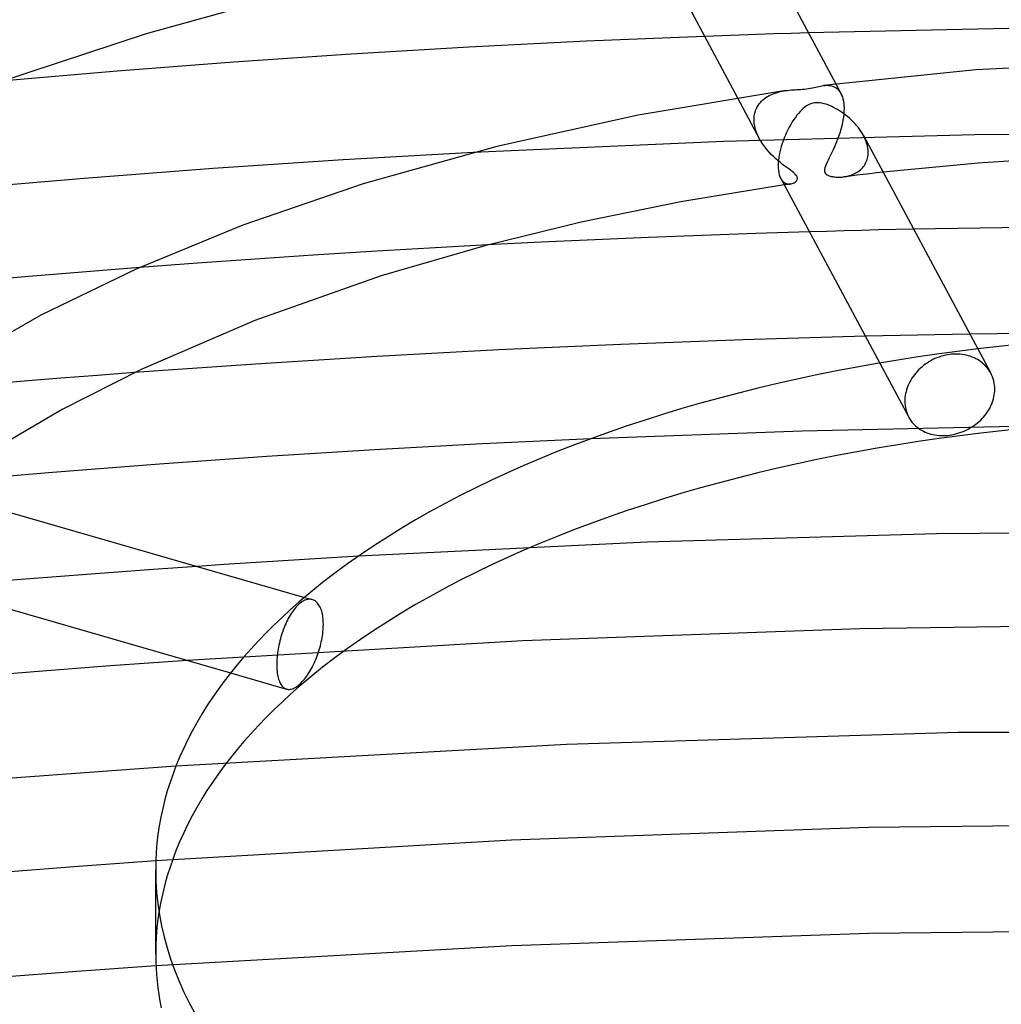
# Model space of a CAD drawing. Header units: millimetres. Extents: x -417 to 417, y -210 to 365.
# Tile 62 of 100: x -52 to -10, y 245 to 288. Entities that reach past the tile are written whole.
import ezdxf

# ---------------------------------------------------------------- set-up
doc = ezdxf.new("R2010")
doc.units = ezdxf.units.MM
doc.layers.add('HIDDEN', color=7, linetype='Continuous')
doc.layers.add('THICK', color=7, linetype='Continuous')

msp = doc.modelspace()

# ---------------------------------------------------------------- linework, layer by layer
at = {"layer": 'HIDDEN'}
for p, q in [((-21.682, 286.968), (-22.425, 286.941)), ((-20.94, 286.995), (-21.682, 286.968)), ((-20.197, 287.02), (-20.94, 286.995)), ((-19.454, 287.045), (-20.197, 287.02)), ((-18.711, 287.069), (-19.454, 287.045)), ((-17.968, 287.092), (-18.711, 287.069)), ((-17.318, 284.827), (-17.248, 284.835)), ((-17.248, 284.835), (-17.177, 284.838)), ((-17.177, 284.838), (-17.107, 284.836)), ((-17.107, 284.836), (-17.038, 284.828)), ((-17.038, 284.828), (-16.969, 284.813)), ((-16.969, 284.813), (-16.902, 284.792)), ((-16.902, 284.792), (-16.838, 284.763)), ((-16.838, 284.763), (-16.778, 284.726)), ((-16.79, 284.894), (-16.573, 284.488)), ((-16.778, 284.726), (-16.721, 284.68)), ((-16.721, 284.68), (-16.668, 284.626)), ((-16.668, 284.626), (-16.619, 284.564)), ((-21.011, 284.302), (-20.075, 282.555)), ((-19.977, 284.159), (-19.919, 284.213)), ((-19.919, 284.213), (-19.858, 284.264)), ((-19.858, 284.264), (-19.793, 284.31)), ((-19.793, 284.31), (-19.726, 284.354)), ((-19.726, 284.354), (-19.656, 284.393)), ((-19.656, 284.393), (-19.583, 284.43)), ((-19.583, 284.43), (-19.507, 284.463)), ((-19.507, 284.463), (-19.43, 284.493)), ((-19.43, 284.493), (-19.35, 284.52)), ((-19.35, 284.52), (-19.269, 284.544)), ((-19.269, 284.544), (-19.185, 284.565)), ((-19.185, 284.565), (-19.102, 284.583)), ((-19.102, 284.583), (-19.018, 284.598)), ((-19.018, 284.598), (-18.935, 284.611)), ((-16.619, 284.564), (-16.575, 284.492)), ((-16.575, 284.492), (-16.54, 284.419)), ((-16.54, 284.419), (-16.509, 284.34)), ((-16.509, 284.34), (-16.484, 284.253)), ((-16.484, 284.253), (-16.463, 284.158)), ((-20.233, 283.761), (-20.202, 283.835)), ((-20.202, 283.835), (-20.166, 283.907)), ((-20.166, 283.907), (-20.125, 283.976)), ((-20.125, 283.976), (-20.08, 284.041)), ((-20.08, 284.041), (-20.03, 284.102)), ((-20.03, 284.102), (-19.977, 284.159)), ((-16.463, 284.158), (-16.449, 284.057)), ((-16.449, 284.057), (-16.439, 283.951)), ((-16.439, 283.951), (-16.439, 283.936)), ((-16.439, 283.936), (-16.438, 283.922)), ((-16.436, 283.863), (-16.439, 283.718)), ((-16.438, 283.922), (-16.437, 283.907)), ((-16.437, 283.907), (-16.437, 283.893)), ((-16.437, 283.893), (-16.437, 283.878)), ((-16.437, 283.878), (-16.436, 283.863)), ((-20.3, 283.404), (-20.299, 283.419)), ((-20.3, 283.39), (-20.3, 283.404)), ((-20.3, 283.375), (-20.3, 283.39)), ((-20.3, 283.36), (-20.3, 283.375)), ((-20.3, 283.345), (-20.3, 283.36)), ((-20.299, 283.419), (-20.298, 283.434)), ((-20.298, 283.434), (-20.291, 283.519)), ((-20.291, 283.519), (-20.277, 283.602)), ((-20.277, 283.602), (-20.258, 283.683)), ((-20.258, 283.683), (-20.233, 283.761)), ((-16.47, 283.412), (-16.497, 283.255)), ((-16.45, 283.566), (-16.47, 283.412)), ((-16.439, 283.718), (-16.45, 283.566)), ((-20.292, 283.213), (-20.3, 283.345)), ((-20.27, 283.079), (-20.292, 283.213)), ((-20.237, 282.945), (-20.27, 283.079)), ((-20.192, 282.812), (-20.237, 282.945)), ((-16.573, 282.94), (-16.619, 282.785)), ((-16.532, 283.098), (-16.573, 282.94)), ((-16.497, 283.255), (-16.532, 283.098)), ((-10.813, 282.711), (-21.599, 282.427)), ((-20.138, 282.681), (-20.192, 282.812)), ((-20.074, 282.552), (-20.138, 282.681)), ((-20.002, 282.428), (-20.074, 282.552)), ((-16.67, 282.633), (-16.725, 282.484)), ((-16.619, 282.785), (-16.67, 282.633)), ((-15.551, 282.574), (-15.606, 282.685)), ((-15.504, 282.462), (-15.551, 282.574)), ((0, 282.805), (-10.813, 282.711)), ((-21.599, 282.427), (-32.363, 281.953)), ((-19.924, 282.308), (-20.002, 282.428)), ((-19.839, 282.191), (-19.924, 282.308)), ((-19.749, 282.079), (-19.839, 282.191)), ((-19.656, 281.972), (-19.749, 282.079)), ((-16.842, 282.202), (-16.901, 282.071)), ((-16.783, 282.34), (-16.842, 282.202)), ((-16.725, 282.484), (-16.783, 282.34)), ((-15.465, 282.35), (-15.504, 282.462)), ((-15.435, 282.238), (-15.465, 282.35)), ((-15.415, 282.127), (-15.435, 282.238)), ((-15.404, 282.018), (-15.415, 282.127)), ((-19.56, 281.871), (-19.656, 281.972)), ((-19.463, 281.775), (-19.56, 281.871)), ((-19.364, 281.684), (-19.463, 281.775)), ((-19.266, 281.598), (-19.364, 281.684)), ((-17.07, 281.723), (-17.12, 281.623)), ((-17.016, 281.831), (-17.07, 281.723)), ((-16.96, 281.947), (-17.016, 281.831)), ((-16.901, 282.071), (-16.96, 281.947)), ((-15.446, 281.645), (-15.428, 281.713)), ((-15.428, 281.713), (-15.414, 281.784)), ((-15.414, 281.784), (-15.406, 281.857)), ((-15.406, 281.857), (-15.402, 281.933)), ((-15.403, 282.004), (-15.404, 282.018)), ((-15.402, 281.989), (-15.403, 282.004)), ((-15.402, 281.975), (-15.402, 281.989)), ((-15.402, 281.961), (-15.402, 281.975)), ((-15.402, 281.947), (-15.402, 281.961)), ((-15.402, 281.933), (-15.402, 281.947)), ((-19.169, 281.517), (-19.266, 281.598)), ((-19.074, 281.442), (-19.169, 281.517)), ((-18.982, 281.371), (-19.074, 281.442)), ((-18.895, 281.306), (-18.982, 281.371)), ((-18.812, 281.244), (-18.895, 281.306)), ((-18.736, 281.188), (-18.812, 281.244)), ((-17.262, 281.29), (-17.275, 281.227)), ((-17.238, 281.363), (-17.262, 281.29)), ((-17.205, 281.443), (-17.238, 281.363)), ((-17.166, 281.53), (-17.205, 281.443)), ((-17.12, 281.623), (-17.166, 281.53)), ((-15.735, 281.204), (-15.688, 281.248)), ((-15.688, 281.248), (-15.643, 281.295)), ((-15.643, 281.295), (-15.601, 281.346)), ((-15.601, 281.346), (-15.562, 281.399)), ((-15.562, 281.399), (-15.527, 281.456)), ((-15.527, 281.456), (-15.496, 281.516)), ((-15.496, 281.516), (-15.469, 281.579)), ((-15.469, 281.579), (-15.446, 281.645)), ((-19.155, 280.837), (-19.115, 280.774)), ((-18.667, 281.135), (-18.736, 281.188)), ((-18.61, 281.088), (-18.667, 281.135)), ((-18.564, 281.049), (-18.61, 281.088)), ((-18.529, 281.015), (-18.564, 281.049)), ((-18.503, 280.985), (-18.529, 281.015)), ((-18.481, 280.958), (-18.503, 280.985)), ((-18.464, 280.931), (-18.481, 280.958)), ((-18.451, 280.905), (-18.464, 280.931)), ((-18.443, 280.879), (-18.451, 280.905)), ((-18.444, 280.797), (-18.438, 280.826)), ((-18.438, 280.854), (-18.443, 280.879)), ((-18.438, 280.826), (-18.438, 280.854)), ((-17.275, 281.227), (-17.277, 281.174)), ((-17.277, 281.174), (-17.271, 281.13)), ((-17.271, 281.13), (-17.257, 281.091)), ((-17.257, 281.091), (-17.234, 281.056)), ((-17.234, 281.056), (-17.204, 281.026)), ((-17.204, 281.026), (-17.167, 280.998)), ((-17.167, 280.998), (-17.124, 280.975)), ((-17.124, 280.975), (-17.078, 280.955)), ((-17.078, 280.955), (-17.031, 280.939)), ((-17.031, 280.939), (-16.984, 280.926)), ((-16.984, 280.926), (-16.935, 280.916)), ((-16.935, 280.916), (-16.884, 280.907)), ((-16.884, 280.907), (-16.829, 280.9)), ((-16.829, 280.9), (-16.771, 280.895)), ((-16.771, 280.895), (-16.712, 280.892)), ((-16.712, 280.892), (-16.65, 280.892)), ((-16.65, 280.892), (-16.587, 280.893)), ((-16.587, 280.893), (-16.522, 280.898)), ((-16.522, 280.898), (-16.456, 280.904)), ((-16.175, 280.939), (-16.457, 280.904)), ((-16.456, 280.904), (-16.39, 280.914)), ((-16.39, 280.914), (-16.325, 280.926)), ((-16.325, 280.926), (-16.259, 280.941)), ((-16.259, 280.941), (-16.195, 280.959)), ((-16.195, 280.959), (-16.132, 280.98)), ((-15.892, 280.974), (-16.175, 280.939)), ((-16.132, 280.98), (-16.07, 281.003)), ((-16.07, 281.003), (-16.009, 281.029)), ((-16.009, 281.029), (-15.951, 281.058)), ((-15.951, 281.058), (-15.894, 281.09)), ((-15.894, 281.09), (-15.839, 281.125)), ((-15.61, 281.007), (-15.892, 280.974)), ((-15.839, 281.125), (-15.786, 281.163)), ((-15.786, 281.163), (-15.735, 281.204)), ((-15.327, 281.04), (-15.61, 281.007)), ((-15.043, 281.073), (-15.327, 281.04)), ((-14.76, 281.105), (-15.043, 281.073)), ((-19.115, 280.774), (-19.072, 280.721)), ((-19.072, 280.721), (-19.025, 280.678)), ((-19.025, 280.678), (-18.975, 280.644)), ((-18.96, 280.567), (-19.006, 280.56)), ((-18.975, 280.644), (-18.923, 280.62)), ((-18.914, 280.573), (-18.96, 280.567)), ((-18.923, 280.62), (-18.87, 280.604)), ((-18.868, 280.58), (-18.914, 280.573)), ((-18.87, 280.604), (-18.816, 280.597)), ((-18.821, 280.587), (-18.868, 280.58)), ((-18.775, 280.593), (-18.821, 280.587)), ((-18.816, 280.597), (-18.763, 280.596)), ((-18.729, 280.6), (-18.775, 280.593)), ((-18.763, 280.596), (-18.711, 280.603)), ((-18.711, 280.603), (-18.664, 280.615)), ((-18.664, 280.615), (-18.618, 280.631)), ((-18.618, 280.631), (-18.576, 280.652)), ((-18.576, 280.652), (-18.538, 280.677)), ((-18.538, 280.677), (-18.505, 280.704)), ((-18.505, 280.704), (-18.478, 280.735)), ((-18.478, 280.735), (-18.457, 280.766)), ((-18.457, 280.766), (-18.444, 280.797)), ((-17.179, 278.564), (-17.925, 278.543)), ((-16.434, 278.585), (-17.179, 278.564)), ((-15.688, 278.605), (-16.434, 278.585)), ((-14.941, 278.623), (-15.688, 278.605)), ((-14.195, 278.641), (-14.941, 278.623)), ((-13.448, 278.658), (-14.195, 278.641)), ((-31.745, 277.98), (-34.244, 277.844)), ((-39.233, 277.543), (-41.722, 277.377)), ((-36.741, 277.699), (-39.233, 277.543)), ((-34.244, 277.844), (-36.741, 277.699)), ((-44.205, 277.201), (-46.684, 277.015)), ((-41.722, 277.377), (-44.205, 277.201)), ((-14.774, 274.075), (-15.521, 274.058)), ((-14.026, 274.093), (-14.774, 274.075)), ((-13.278, 274.109), (-14.026, 274.093)), ((-12.53, 274.124), (-13.278, 274.109)), ((-11.782, 274.138), (-12.53, 274.124)), ((-11.034, 274.152), (-11.782, 274.138)), ((-12.263, 273.198), (-12.354, 273.168)), ((-12.173, 273.224), (-12.263, 273.198)), ((-12.082, 273.246), (-12.173, 273.224)), ((-11.992, 273.264), (-12.082, 273.246)), ((-11.903, 273.277), (-11.992, 273.264)), ((-11.814, 273.287), (-11.903, 273.277)), ((-11.724, 273.293), (-11.814, 273.287)), ((-11.634, 273.296), (-11.724, 273.293)), ((-11.543, 273.294), (-11.634, 273.296)), ((-11.452, 273.288), (-11.543, 273.294)), ((-11.361, 273.278), (-11.452, 273.288)), ((-11.272, 273.264), (-11.361, 273.278)), ((-11.184, 273.246), (-11.272, 273.264)), ((-11.097, 273.223), (-11.184, 273.246)), ((-11.013, 273.197), (-11.097, 273.223)), ((-10.694, 273.517), (-10.133, 272.472)), ((-14.904, 272.907), (-13.659, 270.583)), ((-13.026, 272.796), (-13.099, 272.736)), ((-12.95, 272.854), (-13.026, 272.796)), ((-12.871, 272.909), (-12.95, 272.854)), ((-12.79, 272.961), (-12.871, 272.909)), ((-12.706, 273.01), (-12.79, 272.961)), ((-12.62, 273.055), (-12.706, 273.01)), ((-12.533, 273.097), (-12.62, 273.055)), ((-12.444, 273.134), (-12.533, 273.097)), ((-12.354, 273.168), (-12.444, 273.134)), ((-10.93, 273.167), (-11.013, 273.197)), ((-10.851, 273.133), (-10.93, 273.167)), ((-10.774, 273.095), (-10.851, 273.133)), ((-10.7, 273.054), (-10.774, 273.095)), ((-10.63, 273.011), (-10.7, 273.054)), ((-10.564, 272.964), (-10.63, 273.011)), ((-10.5, 272.916), (-10.564, 272.964)), ((-10.44, 272.863), (-10.5, 272.916)), ((-10.381, 272.807), (-10.44, 272.863)), ((-10.326, 272.748), (-10.381, 272.807)), ((-48.498, 272.376), (-50.072, 272.252)), ((-46.921, 272.497), (-48.498, 272.376)), ((-13.413, 272.404), (-13.468, 272.33)), ((-13.356, 272.476), (-13.413, 272.404)), ((-13.296, 272.544), (-13.356, 272.476)), ((-13.234, 272.61), (-13.296, 272.544)), ((-13.168, 272.673), (-13.234, 272.61)), ((-13.099, 272.736), (-13.168, 272.673)), ((-10.273, 272.685), (-10.326, 272.748)), ((-10.224, 272.62), (-10.273, 272.685)), ((-10.179, 272.551), (-10.224, 272.62)), ((-10.138, 272.481), (-10.179, 272.551)), ((-10.097, 272.399), (-10.138, 272.481)), ((-10.061, 272.314), (-10.097, 272.399)), ((-51.645, 272.124), (-53.225, 271.991)), ((-50.072, 272.252), (-51.645, 272.124)), ((-13.689, 271.931), (-13.722, 271.847)), ((-13.653, 272.013), (-13.689, 271.931)), ((-13.612, 272.095), (-13.653, 272.013)), ((-13.568, 272.175), (-13.612, 272.095)), ((-13.52, 272.254), (-13.568, 272.175)), ((-13.468, 272.33), (-13.52, 272.254)), ((-10.03, 272.228), (-10.061, 272.314)), ((-10.006, 272.14), (-10.03, 272.228)), ((-9.987, 272.051), (-10.006, 272.14)), ((-9.973, 271.961), (-9.987, 272.051)), ((-9.965, 271.872), (-9.973, 271.961)), ((-13.808, 271.51), (-13.818, 271.427)), ((-13.793, 271.594), (-13.808, 271.51)), ((-13.773, 271.678), (-13.793, 271.594)), ((-13.75, 271.762), (-13.773, 271.678)), ((-13.722, 271.847), (-13.75, 271.762)), ((-9.997, 271.456), (-9.982, 271.539)), ((-9.982, 271.539), (-9.971, 271.621)), ((-9.971, 271.621), (-9.965, 271.703)), ((-9.963, 271.783), (-9.965, 271.872)), ((-9.965, 271.703), (-9.963, 271.783)), ((-13.824, 271.345), (-13.826, 271.265)), ((-13.826, 271.265), (-13.824, 271.176)), ((-13.818, 271.427), (-13.824, 271.345)), ((-13.824, 271.176), (-13.816, 271.087)), ((-13.816, 271.087), (-13.803, 270.998)), ((-10.14, 271.042), (-10.103, 271.123)), ((-10.103, 271.123), (-10.07, 271.206)), ((-10.07, 271.206), (-10.041, 271.289)), ((-10.041, 271.289), (-10.017, 271.372)), ((-10.017, 271.372), (-9.997, 271.456)), ((-13.803, 270.998), (-13.784, 270.91)), ((-13.784, 270.91), (-13.76, 270.823)), ((-13.76, 270.823), (-13.73, 270.738)), ((-13.73, 270.738), (-13.695, 270.655)), ((-10.384, 270.66), (-10.328, 270.732)), ((-10.328, 270.732), (-10.276, 270.806)), ((-10.276, 270.806), (-10.227, 270.883)), ((-10.227, 270.883), (-10.181, 270.962)), ((-10.181, 270.962), (-10.14, 271.042)), ((-13.695, 270.655), (-13.655, 270.575)), ((-13.655, 270.575), (-13.614, 270.505)), ((-13.614, 270.505), (-13.57, 270.439)), ((-13.57, 270.439), (-13.522, 270.375)), ((-13.522, 270.375), (-13.471, 270.314)), ((-13.471, 270.314), (-13.416, 270.257)), ((-13.416, 270.257), (-13.359, 270.203)), ((-10.855, 270.224), (-10.778, 270.28)), ((-10.778, 270.28), (-10.704, 270.338)), ((-10.704, 270.338), (-10.634, 270.398)), ((-10.634, 270.398), (-10.567, 270.46)), ((-10.567, 270.46), (-10.504, 270.524)), ((-10.504, 270.524), (-10.443, 270.59)), ((-10.443, 270.59), (-10.384, 270.66)), ((-18.23, 269.984), (-27.316, 269.653)), ((-9.123, 270.182), (-18.23, 269.984)), ((-13.359, 270.203), (-13.299, 270.152)), ((-13.299, 270.152), (-13.237, 270.105)), ((-13.237, 270.105), (-13.171, 270.061)), ((-13.171, 270.061), (-13.102, 270.019)), ((-13.102, 270.019), (-13.03, 269.981)), ((-13.03, 269.981), (-12.954, 269.945)), ((-12.954, 269.945), (-12.875, 269.913)), ((-12.875, 269.913), (-12.794, 269.884)), ((-12.794, 269.884), (-12.71, 269.859)), ((-12.71, 269.859), (-12.624, 269.838)), ((-12.624, 269.838), (-12.537, 269.821)), ((-12.537, 269.821), (-12.448, 269.808)), ((-11.908, 269.813), (-11.819, 269.826)), ((-11.819, 269.826), (-11.729, 269.844)), ((-11.729, 269.844), (-11.638, 269.865)), ((-11.638, 269.865), (-11.547, 269.89)), ((-11.547, 269.89), (-11.456, 269.919)), ((-11.456, 269.919), (-11.366, 269.952)), ((-11.366, 269.952), (-11.276, 269.989)), ((-11.276, 269.989), (-11.188, 270.029)), ((-11.188, 270.029), (-11.102, 270.073)), ((-11.102, 270.073), (-11.017, 270.12)), ((-11.017, 270.12), (-10.935, 270.171)), ((-10.935, 270.171), (-10.855, 270.224)), ((-12.448, 269.808), (-12.358, 269.799)), ((-12.358, 269.799), (-12.268, 269.794)), ((-12.268, 269.794), (-12.177, 269.793)), ((-12.177, 269.793), (-12.087, 269.796)), ((-12.087, 269.796), (-11.997, 269.803)), ((-11.997, 269.803), (-11.908, 269.813)), ((0.001, 265.691), (-12.462, 265.571)), ((-24.891, 265.212), (-37.291, 264.614)), ((-12.462, 265.571), (-24.891, 265.212)), ((-48.007, 263.903), (-49.897, 263.758)), ((-46.114, 264.042), (-48.007, 263.903)), ((-44.218, 264.175), (-46.114, 264.042)), ((-51.784, 263.609), (-53.671, 263.453)), ((-49.897, 263.758), (-51.784, 263.609)), ((-39.739, 262.637), (-39.788, 262.601)), ((-39.689, 262.669), (-39.739, 262.637)), ((-39.638, 262.697), (-39.689, 262.669)), ((-39.588, 262.72), (-39.638, 262.697)), ((-39.607, 262.844), (-39.271, 262.747)), ((-39.538, 262.739), (-39.588, 262.72)), ((-39.488, 262.752), (-39.538, 262.739)), ((-39.439, 262.76), (-39.488, 262.752)), ((-39.391, 262.763), (-39.439, 262.76)), ((-39.344, 262.761), (-39.391, 262.763)), ((-39.298, 262.754), (-39.344, 262.761)), ((-39.254, 262.742), (-39.298, 262.754)), ((-39.215, 262.726), (-39.254, 262.742)), ((-39.178, 262.707), (-39.215, 262.726)), ((-39.143, 262.685), (-39.178, 262.707)), ((-39.109, 262.659), (-39.143, 262.685)), ((-39.077, 262.629), (-39.109, 262.659)), ((-39.045, 262.595), (-39.077, 262.629)), ((-40.141, 262.209), (-40.183, 262.146)), ((-40.099, 262.27), (-40.141, 262.209)), ((-40.055, 262.327), (-40.099, 262.27)), ((-40.012, 262.381), (-40.055, 262.327)), ((-39.968, 262.432), (-40.012, 262.381)), ((-39.924, 262.479), (-39.968, 262.432)), ((-39.88, 262.522), (-39.924, 262.479)), ((-39.837, 262.561), (-39.88, 262.522)), ((-39.788, 262.601), (-39.837, 262.561)), ((-39.015, 262.557), (-39.045, 262.595)), ((-38.987, 262.515), (-39.015, 262.557)), ((-38.96, 262.469), (-38.987, 262.515)), ((-38.935, 262.42), (-38.96, 262.469)), ((-38.912, 262.367), (-38.935, 262.42)), ((-38.89, 262.31), (-38.912, 262.367)), ((-38.871, 262.25), (-38.89, 262.31)), ((-38.854, 262.187), (-38.871, 262.25)), ((-40.379, 261.789), (-40.414, 261.712)), ((-40.342, 261.865), (-40.379, 261.789)), ((-40.304, 261.938), (-40.342, 261.865)), ((-40.265, 262.01), (-40.304, 261.938)), ((-40.225, 262.079), (-40.265, 262.01)), ((-40.183, 262.146), (-40.225, 262.079)), ((-38.84, 262.121), (-38.854, 262.187)), ((-38.827, 262.053), (-38.84, 262.121)), ((-38.817, 261.982), (-38.827, 262.053)), ((-38.809, 261.91), (-38.817, 261.982)), ((-38.804, 261.835), (-38.809, 261.91)), ((-38.801, 261.76), (-38.804, 261.835)), ((-40.54, 261.396), (-40.568, 261.314)), ((-40.511, 261.475), (-40.54, 261.396)), ((-40.48, 261.555), (-40.511, 261.475)), ((-40.448, 261.634), (-40.48, 261.555)), ((-40.414, 261.712), (-40.448, 261.634)), ((-38.826, 261.282), (-38.816, 261.366)), ((-38.816, 261.366), (-38.809, 261.449)), ((-38.809, 261.449), (-38.804, 261.53)), ((-38.804, 261.53), (-38.801, 261.608)), ((-38.799, 261.684), (-38.801, 261.76)), ((-38.801, 261.608), (-38.799, 261.684)), ((-15.756, 261.498), (-30.232, 260.979)), ((-1.233, 261.69), (-15.756, 261.498)), ((-30.232, 260.979), (-44.647, 260.136)), ((-40.667, 260.97), (-40.688, 260.882)), ((-40.644, 261.058), (-40.667, 260.97)), ((-40.62, 261.145), (-40.644, 261.058)), ((-40.594, 261.23), (-40.62, 261.145)), ((-40.568, 261.314), (-40.594, 261.23)), ((-38.906, 260.847), (-38.886, 260.935)), ((-38.886, 260.935), (-38.868, 261.023)), ((-38.868, 261.023), (-38.852, 261.11)), ((-38.852, 261.11), (-38.838, 261.197)), ((-38.838, 261.197), (-38.826, 261.282)), ((-40.755, 260.528), (-40.767, 260.441)), ((-40.741, 260.616), (-40.755, 260.528)), ((-40.725, 260.704), (-40.741, 260.616)), ((-40.707, 260.793), (-40.725, 260.704)), ((-40.688, 260.882), (-40.707, 260.793)), ((-39.005, 260.499), (-38.978, 260.584)), ((-38.978, 260.584), (-38.952, 260.671)), ((-38.952, 260.671), (-38.928, 260.759)), ((-38.928, 260.759), (-38.906, 260.847)), ((-40.796, 260.106), (-40.799, 260.028)), ((-40.791, 260.187), (-40.796, 260.106)), ((-40.785, 260.27), (-40.791, 260.187)), ((-40.777, 260.355), (-40.785, 260.27)), ((-40.767, 260.441), (-40.777, 260.355)), ((-39.197, 260.015), (-39.161, 260.093)), ((-39.161, 260.093), (-39.127, 260.172)), ((-39.127, 260.172), (-39.095, 260.25)), ((-39.095, 260.25), (-39.064, 260.331)), ((-39.064, 260.331), (-39.034, 260.414)), ((-39.034, 260.414), (-39.005, 260.499)), ((-40.799, 260.028), (-40.799, 259.952)), ((-40.799, 259.952), (-40.799, 259.876)), ((-40.799, 259.876), (-40.796, 259.8)), ((-40.796, 259.8), (-40.791, 259.727)), ((-40.791, 259.727), (-40.784, 259.654)), ((-39.395, 259.644), (-39.353, 259.714)), ((-39.353, 259.714), (-39.312, 259.787)), ((-39.312, 259.787), (-39.272, 259.862)), ((-39.272, 259.862), (-39.234, 259.938)), ((-39.234, 259.938), (-39.197, 260.015)), ((-42.783, 259.597), (-40.38, 258.904)), ((-40.784, 259.654), (-40.776, 259.584)), ((-40.776, 259.584), (-40.765, 259.516)), ((-40.765, 259.516), (-40.752, 259.451)), ((-40.752, 259.451), (-40.738, 259.388)), ((-40.738, 259.388), (-40.721, 259.329)), ((-40.721, 259.329), (-40.702, 259.273)), ((-40.702, 259.273), (-40.682, 259.221)), ((-39.705, 259.225), (-39.66, 259.275)), ((-39.66, 259.275), (-39.615, 259.329)), ((-39.615, 259.329), (-39.571, 259.386)), ((-39.571, 259.386), (-39.526, 259.446)), ((-39.526, 259.446), (-39.482, 259.509)), ((-39.482, 259.509), (-39.438, 259.575)), ((-39.438, 259.575), (-39.395, 259.644)), ((-40.682, 259.221), (-40.66, 259.172)), ((-40.66, 259.172), (-40.636, 259.127)), ((-40.636, 259.127), (-40.611, 259.087)), ((-40.611, 259.087), (-40.584, 259.05)), ((-40.584, 259.05), (-40.556, 259.017)), ((-40.556, 259.017), (-40.527, 258.988)), ((-40.527, 258.988), (-40.497, 258.963)), ((-40.497, 258.963), (-40.465, 258.941)), ((-40.465, 258.941), (-40.431, 258.923)), ((-40.431, 258.923), (-40.396, 258.909)), ((-40.396, 258.909), (-40.355, 258.898)), ((-40.355, 258.898), (-40.313, 258.891)), ((-40.313, 258.891), (-40.269, 258.89)), ((-40.269, 258.89), (-40.224, 258.894)), ((-40.224, 258.894), (-40.177, 258.903)), ((-40.177, 258.903), (-40.13, 258.917)), ((-40.13, 258.917), (-40.082, 258.936)), ((-40.082, 258.936), (-40.033, 258.959)), ((-40.033, 258.959), (-39.984, 258.988)), ((-39.984, 258.988), (-39.935, 259.02)), ((-39.935, 259.02), (-39.886, 259.057)), ((-39.886, 259.057), (-39.837, 259.097)), ((-39.837, 259.097), (-39.794, 259.136)), ((-39.794, 259.136), (-39.75, 259.179)), ((-39.75, 259.179), (-39.705, 259.225)), ((-11.513, 257.034), (-28.357, 256.527)), ((5.38, 257.112), (-11.513, 257.034)), ((-28.357, 256.527), (-45.133, 255.592)), ((-15.382, 252.954), (-30.721, 252.417)), ((0.007, 253.133), (-15.382, 252.954)), ((-30.721, 252.417), (-45.994, 251.523)), ((-15.377, 248.402), (-30.711, 247.881)), ((0.007, 248.576), (-15.377, 248.402)), ((-30.711, 247.881), (-45.989, 247.014))]:
    msp.add_line(p, q, dxfattribs=at)
for start_param, end_param in [(-3.141581, -0.523599), (-0.523599, 0.000012)]:
    msp.add_ellipse((0, 247.51), major_axis=(-46, 0), ratio=0.5, start_param=start_param, end_param=end_param, dxfattribs=at)
at = {"layer": 'THICK'}
for p, q in [((-21.562, 293.797), (-16.79, 284.894)), ((-25.11, 291.95), (-21.011, 284.302)), ((-41.278, 288.462), (-46.403, 287.049)), ((-8.403, 287.304), (-17.968, 287.092)), ((-46.403, 287.049), (-53.335, 284.771)), ((-22.425, 286.941), (-27.495, 286.727)), ((-32.557, 286.471), (-37.607, 286.172)), ((-27.495, 286.727), (-32.557, 286.471)), ((-37.607, 286.172), (-42.64, 285.83)), ((-42.64, 285.83), (-47.651, 285.446)), ((-10.781, 285.498), (-17.317, 284.828)), ((-4.13, 285.854), (-10.781, 285.498)), ((-47.651, 285.446), (-52.644, 285.02)), ((-18.935, 284.611), (-18.853, 284.621)), ((-18.853, 284.621), (-18.772, 284.63)), ((-18.772, 284.63), (-18.693, 284.637)), ((-18.693, 284.637), (-18.615, 284.643)), ((-18.615, 284.643), (-18.54, 284.648)), ((-18.54, 284.648), (-18.466, 284.652)), ((-18.466, 284.652), (-18.388, 284.656)), ((-18.388, 284.656), (-18.306, 284.661)), ((-18.306, 284.661), (-18.22, 284.667)), ((-18.22, 284.667), (-18.131, 284.674)), ((-18.131, 284.674), (-18.043, 284.684)), ((-18.043, 284.684), (-17.957, 284.696)), ((-17.957, 284.696), (-17.874, 284.71)), ((-17.874, 284.71), (-17.796, 284.726)), ((-17.796, 284.726), (-17.723, 284.743)), ((-17.723, 284.743), (-17.654, 284.759)), ((-17.654, 284.759), (-17.585, 284.775)), ((-17.585, 284.775), (-17.518, 284.791)), ((-17.518, 284.791), (-17.451, 284.805)), ((-17.451, 284.805), (-17.385, 284.817)), ((-17.385, 284.817), (-17.318, 284.827)), ((-18.934, 284.611), (-25.275, 283.555)), ((-18.257, 283.774), (-18.323, 283.706)), ((-18.189, 283.837), (-18.257, 283.774)), ((-18.118, 283.897), (-18.189, 283.837)), ((-18.042, 283.951), (-18.118, 283.897)), ((-17.962, 283.998), (-18.042, 283.951)), ((-17.876, 284.037), (-17.962, 283.998)), ((-17.783, 284.067), (-17.876, 284.037)), ((-17.685, 284.085), (-17.783, 284.067)), ((-17.584, 284.091), (-17.685, 284.085)), ((-17.483, 284.085), (-17.584, 284.091)), ((-17.385, 284.07), (-17.483, 284.085)), ((-17.291, 284.049), (-17.385, 284.07)), ((-17.205, 284.023), (-17.291, 284.049)), ((-17.126, 283.996), (-17.205, 284.023)), ((-17.048, 283.965), (-17.126, 283.996)), ((-16.967, 283.93), (-17.048, 283.965)), ((-16.884, 283.89), (-16.967, 283.93)), ((-16.8, 283.846), (-16.884, 283.89)), ((-16.715, 283.797), (-16.8, 283.846)), ((-16.629, 283.745), (-16.715, 283.797)), ((-25.275, 283.555), (-31.343, 282.213)), ((-18.592, 283.365), (-18.658, 283.263)), ((-18.525, 283.46), (-18.592, 283.365)), ((-18.457, 283.549), (-18.525, 283.46)), ((-18.39, 283.631), (-18.457, 283.549)), ((-18.323, 283.706), (-18.39, 283.631)), ((-16.542, 283.688), (-16.629, 283.745)), ((-16.455, 283.626), (-16.542, 283.688)), ((-16.369, 283.562), (-16.455, 283.626)), ((-16.286, 283.494), (-16.369, 283.562)), ((-16.204, 283.424), (-16.286, 283.494)), ((-16.125, 283.351), (-16.204, 283.424)), ((-16.048, 283.276), (-16.125, 283.351)), ((-18.846, 282.928), (-18.903, 282.813)), ((-18.787, 283.043), (-18.846, 282.928)), ((-18.724, 283.154), (-18.787, 283.043)), ((-18.658, 283.263), (-18.724, 283.154)), ((-15.974, 283.197), (-16.048, 283.276)), ((-15.904, 283.117), (-15.974, 283.197)), ((-15.836, 283.034), (-15.904, 283.117)), ((-15.773, 282.95), (-15.836, 283.034)), ((-15.713, 282.863), (-15.773, 282.95)), ((-19.005, 282.576), (-19.051, 282.457)), ((-18.956, 282.695), (-19.005, 282.576)), ((-18.903, 282.813), (-18.956, 282.695)), ((-15.657, 282.775), (-15.713, 282.863)), ((-15.606, 282.685), (-15.657, 282.775)), ((-15.606, 282.684), (-10.694, 273.517)), ((-31.343, 282.213), (-37.096, 280.601)), ((-19.165, 282.093), (-19.194, 281.972)), ((-19.131, 282.215), (-19.165, 282.093)), ((-19.093, 282.336), (-19.131, 282.215)), ((-19.051, 282.457), (-19.093, 282.336)), ((-32.363, 281.953), (-37.955, 281.632)), ((-19.239, 281.731), (-19.254, 281.614)), ((-19.219, 281.851), (-19.239, 281.731)), ((-19.194, 281.972), (-19.219, 281.851)), ((-6.528, 281.758), (-10.669, 281.494)), ((-43.53, 281.26), (-49.079, 280.838)), ((-37.955, 281.632), (-43.53, 281.26)), ((-19.265, 281.429), (-19.266, 281.415)), ((-19.266, 281.415), (-19.264, 281.296)), ((-19.264, 281.472), (-19.265, 281.458)), ((-19.265, 281.458), (-19.265, 281.443)), ((-19.265, 281.443), (-19.265, 281.429)), ((-19.263, 281.486), (-19.264, 281.472)), ((-19.264, 281.296), (-19.255, 281.185)), ((-19.254, 281.614), (-19.263, 281.501)), ((-19.263, 281.501), (-19.263, 281.486)), ((-10.669, 281.494), (-14.76, 281.105)), ((-49.079, 280.838), (-54.659, 280.359)), ((-19.255, 281.185), (-19.239, 281.084)), ((-19.239, 281.084), (-19.217, 280.992)), ((-19.217, 280.992), (-19.188, 280.91)), ((-19.188, 280.91), (-19.155, 280.837)), ((-19.155, 280.838), (-14.904, 272.907)), ((-37.096, 280.601), (-42.255, 278.83)), ((-19.006, 280.56), (-23.439, 279.831)), ((-23.439, 279.831), (-27.733, 278.957)), ((-42.255, 278.83), (-46.805, 276.96)), ((-27.733, 278.957), (-31.859, 277.95)), ((-6.18, 278.774), (-13.448, 278.658)), ((-24.839, 278.301), (-27.142, 278.202)), ((-22.534, 278.39), (-24.839, 278.301)), ((-20.23, 278.471), (-22.534, 278.39)), ((-17.925, 278.543), (-20.23, 278.471)), ((-31.859, 277.95), (-36.311, 276.651)), ((-29.445, 278.095), (-31.745, 277.98)), ((-27.142, 278.202), (-29.445, 278.095)), ((-46.684, 277.015), (-51.283, 276.642)), ((-51.283, 276.642), (-55.871, 276.234)), ((-46.805, 276.96), (-50.928, 274.962)), ((-36.311, 276.651), (-41.741, 274.743)), ((-50.928, 274.962), (-54.619, 272.862)), ((-41.741, 274.743), (-46.624, 272.637)), ((-15.521, 274.058), (-20.772, 273.907)), ((-4.999, 274.228), (-11.034, 274.152)), ((-26.018, 273.712), (-31.261, 273.473)), ((-20.772, 273.907), (-26.018, 273.712)), ((-31.261, 273.473), (-36.496, 273.191)), ((-41.717, 272.865), (-46.921, 272.497)), ((-36.496, 273.191), (-41.717, 272.865)), ((-46.624, 272.637), (-50.012, 270.914)), ((-50.012, 270.914), (-52.881, 269.233)), ((-31.962, 269.432), (-36.601, 269.178)), ((-27.316, 269.653), (-31.962, 269.432)), ((-36.601, 269.178), (-41.228, 268.889)), ((-45.84, 268.566), (-50.434, 268.21)), ((-41.228, 268.889), (-45.84, 268.566)), ((-58.114, 268.186), (-39.607, 262.844)), ((-50.434, 268.21), (-55.014, 267.82)), ((-59.321, 264.372), (-42.783, 259.597)), ((-41.912, 264.33), (-43.065, 264.253)), ((-40.758, 264.404), (-41.912, 264.33)), ((-39.603, 264.476), (-40.758, 264.404)), ((-38.447, 264.546), (-39.603, 264.476)), ((-37.291, 264.614), (-38.447, 264.546)), ((-43.065, 264.253), (-44.218, 264.175)), ((-44.647, 260.136), (-47.938, 259.897)), ((-47.938, 259.897), (-51.22, 259.641)), ((-51.22, 259.641), (-54.494, 259.369)), ((-45.133, 255.592), (-48.65, 255.342)), ((-48.65, 255.342), (-52.158, 255.072)), ((-49.515, 251.266), (-53.025, 250.99)), ((-45.994, 251.523), (-49.515, 251.266)), ((-46, 247.51), (-46, 251.147)), ((-45.989, 247.014), (-49.38, 246.774)), ((-49.38, 246.774), (-52.761, 246.517))]:
    msp.add_line(p, q, dxfattribs=at)
for centre, major_axis, start_param, end_param in [((0, 251.147), (46, 0), 0.000012, 2.617994), ((0, 251.147), (46, 0), 2.617994, 3.141604), ((0, 251.147), (46, 0), -3.141581, -0.523599), ((0, 247.51), (-46, 0), 0.000012, 0.099972)]:
    msp.add_ellipse(centre, major_axis=major_axis, ratio=0.5, start_param=start_param, end_param=end_param, dxfattribs=at)

doc.saveas('drawing.dxf')
